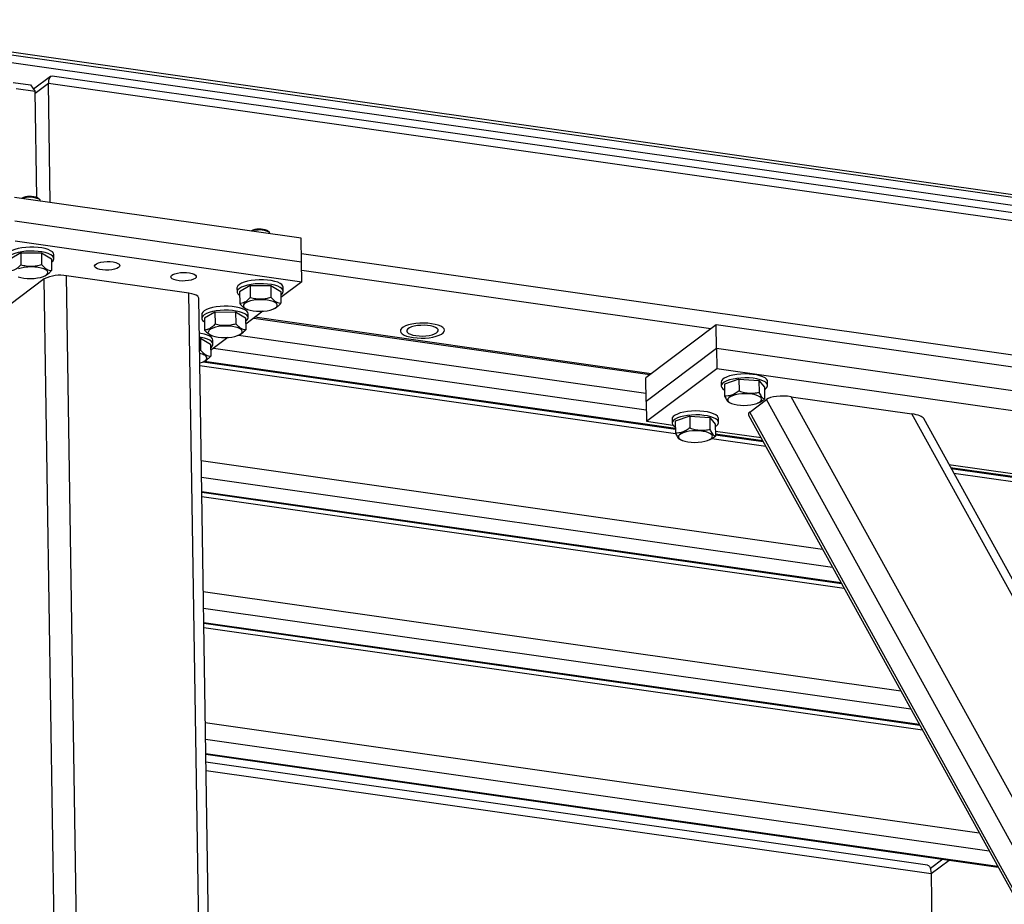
# Model space of a CAD drawing. Header units: millimetres. Extents: x 5 to 589, y 5 to 415.
# Tile 35 of 71: x 297 to 323, y 326 to 350. Entities that reach past the tile are written whole.
import ezdxf

# ---------------------------------------------------------------- set-up
doc = ezdxf.new("R2010")
doc.units = ezdxf.units.MM
doc.layers.add('TRAIT-FORT', color=4, linetype='Continuous', lineweight=25)

msp = doc.modelspace()

# ---------------------------------------------------------------- linework, layer by layer
at = {"layer": 'TRAIT-FORT', "color": 4, "linetype": 'Continuous', "lineweight": 25}
for p, q in [((290.6037, 349.6286), (346.6297, 341.646)), ((290.6069, 349.4196), (346.6329, 341.437)), ((294.6404, 349.1316), (346.6285, 341.7244)), ((294.6416, 349.0533), (346.6297, 341.646)), ((298.1205, 348.1266), (297.6756, 347.792)), ((344.7245, 341.5045), (298.1654, 348.1382)), ((297.1393, 347.9699), (297.598, 347.9046)), ((297.718, 347.7306), (297.2133, 347.8025)), ((297.598, 347.9046), (297.718, 347.7306)), ((298.0668, 347.9401), (297.7188, 347.6783)), ((345.0075, 341.252), (298.0668, 347.9401)), ((298.1149, 344.8016), (298.0668, 347.9401)), ((297.7609, 344.9336), (297.718, 347.7306)), ((304.7425, 343.8573), (297.1714, 344.936)), ((297.7847, 344.922), (297.7981, 344.9125)), ((297.8348, 344.8813), (297.7981, 344.9125)), ((297.8542, 344.8387), (297.854, 344.8476)), ((304.7521, 343.2303), (297.181, 344.309)), ((303.8415, 344.059), (303.8549, 344.0496)), ((303.8917, 344.0183), (303.8549, 344.0496)), ((303.9111, 343.9758), (303.9109, 343.9846)), ((297.189, 343.7865), (304.7601, 342.7078)), ((304.7521, 343.2303), (304.7425, 343.8573)), ((297.3355, 343.4707), (297.0546, 343.3082)), ((297.3355, 343.4707), (297.8806, 343.4748)), ((297.3355, 343.4707), (297.3403, 343.1574)), ((297.8806, 343.4748), (297.8854, 343.1615)), ((297.8806, 343.4748), (298.1449, 343.3165)), ((298.2108, 343.3217), (298.2092, 343.4262)), ((339.6119, 338.4755), (304.7489, 343.4427)), ((298.1449, 343.3165), (298.1497, 343.0032)), ((304.7601, 342.7078), (304.7521, 343.2303)), ((297.957, 342.8568), (297.9795, 342.8667)), ((299.1819, 301.4837), (298.5475, 342.8665)), ((301.7778, 342.4062), (298.5475, 342.8665)), ((315.5518, 341.4662), (304.7556, 343.0044)), ((297.9581, 342.7844), (296.4734, 341.6675)), ((298.5925, 301.4017), (297.9581, 342.7844)), ((303.3924, 342.6077), (303.1115, 342.4452)), ((303.3924, 342.6077), (303.9375, 342.6118)), ((303.3924, 342.6077), (303.3972, 342.2944)), ((303.9375, 342.6118), (303.9423, 342.2986)), ((303.9375, 342.6118), (304.2018, 342.4535)), ((304.7601, 342.7078), (304.2043, 342.2896)), ((302.4122, 301.0235), (301.7778, 342.4062)), ((303.044, 342.5445), (303.0456, 342.44)), ((303.1115, 342.4452), (303.1163, 342.132)), ((304.2018, 342.4535), (304.2066, 342.1402)), ((304.2677, 342.4587), (304.2661, 342.5632)), ((302.671, 300.8907), (302.0366, 342.2734)), ((302.1161, 341.8465), (302.1177, 341.742)), ((302.4644, 341.9096), (302.1836, 341.7472)), ((302.4644, 341.9096), (303.0096, 341.9138)), ((302.4644, 341.9096), (302.4692, 341.5964)), ((303.0096, 341.9138), (303.0144, 341.6005)), ((303.0096, 341.9138), (303.2738, 341.7555)), ((303.7317, 341.9341), (303.2764, 341.5916)), ((303.2893, 341.9929), (303.3136, 341.9831)), ((303.3397, 341.7607), (303.3381, 341.8652)), ((304.0138, 341.9938), (304.0363, 342.0038)), ((302.1836, 341.7472), (302.1884, 341.4339)), ((303.2738, 341.7555), (303.2786, 341.4422)), ((303.4868, 341.7499), (313.9476, 340.2594)), ((313.9743, 340.2795), (303.5135, 341.7699)), ((315.691, 341.5709), (313.8351, 340.1748)), ((315.7006, 340.9439), (315.691, 341.5709)), ((326.7952, 339.9888), (315.691, 341.5709)), ((302.3614, 341.2949), (302.3856, 341.285)), ((303.0859, 341.2958), (303.1084, 341.3057)), ((303.089, 341.2971), (313.8414, 339.7652)), ((302.0528, 341.2155), (302.0816, 341.2157)), ((302.0816, 341.2157), (302.0864, 340.9025)), ((302.0816, 341.2157), (302.3459, 341.0574)), ((302.3459, 341.0574), (302.3507, 340.7442)), ((302.8037, 341.236), (302.3484, 340.8935)), ((302.4118, 341.0626), (302.4102, 341.1671)), ((302.0577, 340.896), (302.0864, 340.9025)), ((302.4286, 340.9539), (313.8481, 339.3268)), ((315.7006, 340.9439), (313.8447, 339.5478)), ((326.8049, 339.3617), (315.7006, 340.9439)), ((315.7006, 340.9439), (315.7086, 340.4214)), ((302.0639, 340.495), (314.6224, 338.7057)), ((302.1532, 340.5956), (314.6173, 338.8197)), ((302.158, 340.5977), (302.1805, 340.6077)), ((302.1885, 340.6145), (314.617, 338.8437)), ((313.8527, 339.0253), (315.7086, 340.4214)), ((315.7086, 340.4214), (326.8129, 338.8392)), ((313.8447, 339.5478), (313.8351, 340.1748)), ((315.8287, 340.0588), (315.8303, 339.9542)), ((316.295, 340.14), (315.9133, 340.0026)), ((315.9133, 340.0026), (315.9181, 339.6893)), ((316.295, 340.14), (316.823, 340.101)), ((316.295, 340.14), (316.2998, 339.8267)), ((316.823, 340.101), (316.8278, 339.7877)), ((316.823, 340.101), (316.9693, 339.9246)), ((317.0523, 339.973), (317.0507, 340.0775)), ((316.9693, 339.9246), (316.9741, 339.6114)), ((313.8447, 339.5478), (313.8527, 339.0253)), ((316.0464, 339.5184), (316.0982, 339.4973)), ((316.5792, 339.2699), (317.02, 339.6014)), ((316.7985, 339.5081), (316.8194, 339.5173)), ((339.7104, 298.4806), (317.02, 339.6014)), ((339.9865, 299.2434), (317.6771, 339.6739)), ((317.6771, 339.6739), (320.8595, 339.2205)), ((316.5512, 339.188), (339.2747, 298.007)), ((339.3725, 297.9624), (316.5792, 339.2699)), ((339.9027, 304.7092), (320.8595, 339.2205)), ((313.8527, 339.0253), (314.5511, 338.9258)), ((314.5296, 339.0815), (314.5312, 338.977)), ((314.9959, 339.1627), (314.6142, 339.0253)), ((314.6142, 339.0253), (314.619, 338.7121)), ((314.9959, 339.1627), (315.5239, 339.1237)), ((314.9959, 339.1627), (315.0007, 338.8494)), ((315.5239, 339.1237), (315.5287, 338.8104)), ((315.5239, 339.1237), (315.6702, 338.9474)), ((315.6702, 338.9474), (315.675, 338.6341)), ((315.7532, 338.9957), (315.7516, 339.1002)), ((339.8025, 305.3347), (321.1734, 339.0956)), ((315.673, 338.7659), (316.8789, 338.5941)), ((315.6741, 338.6931), (316.9225, 338.5152)), ((315.6745, 338.6691), (316.9368, 338.4893)), ((314.7473, 338.5411), (314.7991, 338.5201)), ((315.4994, 338.5308), (315.5203, 338.5401)), ((315.577, 338.5697), (317.0046, 338.3663)), ((302.1023, 337.987), (318.5034, 335.6502)), ((321.8401, 337.8872), (323.6364, 337.6313)), ((321.8837, 337.8083), (323.7023, 337.5492)), ((321.898, 337.7824), (323.7026, 337.5253)), ((321.9659, 337.6594), (323.7077, 337.4112)), ((302.109, 337.5487), (318.7653, 335.1755)), ((302.1148, 337.1742), (318.989, 334.77)), ((302.1152, 337.1503), (319.0033, 334.7441)), ((302.1169, 337.0367), (319.0712, 334.6211)), ((302.1553, 334.5287), (320.57, 331.905)), ((302.1621, 334.0903), (320.8319, 331.4303)), ((302.1678, 333.7159), (321.0556, 331.0248)), ((302.1682, 333.692), (321.0699, 330.9989)), ((302.1699, 333.5784), (321.1378, 330.8759)), ((302.2084, 331.0703), (322.6366, 328.1598)), ((302.2151, 330.632), (322.8985, 327.6851)), ((302.2208, 330.2576), (323.1222, 327.2796)), ((302.2212, 330.2337), (323.1365, 327.2537)), ((321.2749, 327.3064), (302.2245, 330.0207)), ((302.2277, 329.808), (321.367, 327.0811)), ((321.6783, 327.4614), (321.3492, 327.2138)), ((321.367, 327.0811), (321.8417, 327.4382)), ((321.367, 327.0811), (321.4215, 323.528))]:
    msp.add_line(p, q, dxfattribs=at)
at = {"layer": 'TRAIT-FORT', "color": 4, "linetype": 'Continuous', "lineweight": 25, "flags": 128}
for points in [[(297.854, 344.8476), (297.8466, 344.8687), (297.8192, 344.8923)], [(303.9109, 343.9846), (303.9034, 344.0057), (303.8761, 344.0293)], [(298.2092, 343.4262), (298.2005, 343.4598), (298.1726, 343.4954), (298.1261, 343.5285), (298.0627, 343.5579), (297.9843, 343.5829), (297.8936, 343.6025), (297.7933, 343.6161), (297.6868, 343.6233), (297.5774, 343.6239), (297.4687, 343.6178), (297.3641, 343.6053), (297.2671, 343.5867), (297.1807, 343.5627), (297.1078, 343.534), (297.0505, 343.5015), (297.0109, 343.4662), (296.9902, 343.4294), (296.9871, 343.4075)], [(298.2108, 343.3184), (298.2021, 343.3553), (298.1742, 343.3909), (298.1277, 343.424), (298.0643, 343.4534), (297.9859, 343.4784), (297.8952, 343.498), (297.7949, 343.5116), (297.6884, 343.5188), (297.579, 343.5194), (297.4703, 343.5133), (297.3657, 343.5008), (297.2687, 343.4822), (297.1823, 343.4582), (297.1094, 343.4295), (297.0521, 343.397), (297.0125, 343.3617), (296.9918, 343.3249), (296.9906, 343.2877), (297.009, 343.2513), (297.0464, 343.2169), (297.0561, 343.2102)], [(297.9977, 343.0257), (297.9439, 343.0511), (297.8754, 343.0719), (297.795, 343.0872), (297.7063, 343.0963), (297.6133, 343.099), (297.5198, 343.0949), (297.4302, 343.0844), (297.3481, 343.0679), (297.2774, 343.046)], [(299.92, 343.086), (299.8758, 343.0614), (299.8155, 343.0409), (299.7426, 343.0261), (299.6619, 343.0177), (299.5783, 343.0163), (299.4972, 343.022), (299.4237, 343.0344), (299.3622, 343.0528), (299.3168, 343.076), (299.2903, 343.1026), (299.2843, 343.1308), (299.2992, 343.1589), (299.3341, 343.1851), (299.3868, 343.2079), (299.4539, 343.2256), (299.5313, 343.2374), (299.6141, 343.2423), (299.6971, 343.2401), (299.7751, 343.231), (299.8431, 343.2154), (299.8969, 343.1945), (299.9332, 343.1694), (299.9496, 343.1418), (299.9451, 343.1134), (299.92, 343.086)], [(297.2668, 342.8421), (297.3354, 342.8213), (297.4158, 342.806), (297.5044, 342.7968), (297.5975, 342.7942), (297.6909, 342.7983), (297.7806, 342.8088), (297.8626, 342.8253), (297.9334, 342.8472), (297.9898, 342.8734), (298.0295, 342.9027), (298.0506, 342.9341), (298.0522, 342.9659), (298.0344, 342.9969), (297.9977, 343.0257)], [(301.9389, 342.7984), (301.8948, 342.7737), (301.8344, 342.7533), (301.7616, 342.7384), (301.6808, 342.73), (301.5973, 342.7286), (301.5162, 342.7343), (301.4426, 342.7468), (301.3812, 342.7652), (301.3358, 342.7884), (301.3093, 342.8149), (301.3033, 342.8431), (301.3182, 342.8712), (301.3531, 342.8975), (301.4057, 342.9202), (301.4729, 342.938), (301.5503, 342.9497), (301.6331, 342.9546), (301.7161, 342.9525), (301.794, 342.9433), (301.862, 342.9278), (301.9159, 342.9068), (301.9521, 342.8818), (301.9685, 342.8542), (301.964, 342.8258), (301.9389, 342.7984)], [(304.2661, 342.5632), (304.2574, 342.5969), (304.2294, 342.6324), (304.183, 342.6655), (304.1195, 342.695), (304.0412, 342.7199), (303.9504, 342.7395), (303.8502, 342.7531), (303.7436, 342.7603), (303.6343, 342.7609), (303.5255, 342.7549), (303.421, 342.7423), (303.324, 342.7238), (303.2376, 342.6997), (303.1646, 342.671), (303.1074, 342.6385), (303.0678, 342.6033), (303.0471, 342.5665), (303.044, 342.5445)], [(304.2677, 342.4554), (304.259, 342.4924), (304.231, 342.5279), (304.1846, 342.561), (304.1211, 342.5905), (304.0428, 342.6154), (303.952, 342.635), (303.8518, 342.6486), (303.7452, 342.6558), (303.6359, 342.6564), (303.5272, 342.6504), (303.4226, 342.6378), (303.3256, 342.6192), (303.2392, 342.5952), (303.1662, 342.5665), (303.109, 342.534), (303.0694, 342.4988), (303.0487, 342.462), (303.0475, 342.4248), (303.0659, 342.3883), (303.1033, 342.3539), (303.113, 342.3473)], [(302.0366, 342.2734), (302.0311, 342.2963), (302.009, 342.3246), (301.9709, 342.3507), (301.9182, 342.3736), (301.853, 342.3923), (301.7778, 342.4062)], [(303.3381, 341.8652), (303.3295, 341.8988), (303.3015, 341.9344), (303.255, 341.9675), (303.1916, 341.9969), (303.1133, 342.0218), (303.0225, 342.0414), (302.9222, 342.0551), (302.8157, 342.0623), (302.7063, 342.0629), (302.5976, 342.0568), (302.4931, 342.0443), (302.396, 342.0257), (302.3097, 342.0017), (302.2367, 341.9729), (302.1795, 341.9404), (302.1399, 341.9052), (302.1191, 341.8684), (302.1161, 341.8465)], [(304.0546, 342.1628), (304.0008, 342.1881), (303.9322, 342.2089), (303.8519, 342.2242), (303.7632, 342.2334), (303.6701, 342.236), (303.5767, 342.232), (303.487, 342.2214), (303.405, 342.2049), (303.3342, 342.183), (303.2778, 342.1568), (303.2381, 342.1275), (303.217, 342.0962), (303.2154, 342.0643), (303.2333, 342.0333), (303.2699, 342.0045), (303.3237, 341.9791), (303.3923, 341.9583), (303.4726, 341.943), (303.5613, 341.9339), (303.6544, 341.9312), (303.7478, 341.9353), (303.8375, 341.9458), (303.9195, 341.9623), (303.9903, 341.9842), (304.0467, 342.0104), (304.0864, 342.0398), (304.1075, 342.0711), (304.1091, 342.1029), (304.0912, 342.1339), (304.0546, 342.1628)], [(303.3397, 341.7574), (303.3311, 341.7943), (303.3031, 341.8299), (303.2566, 341.8629), (303.1932, 341.8924), (303.1149, 341.9173), (303.0241, 341.9369), (302.9238, 341.9506), (302.8173, 341.9578), (302.7079, 341.9584), (302.5992, 341.9523), (302.4947, 341.9398), (302.3976, 341.9212), (302.3113, 341.8972), (302.2383, 341.8684), (302.1811, 341.8359), (302.1415, 341.8007), (302.1208, 341.7639), (302.1196, 341.7267), (302.138, 341.6903), (302.1753, 341.6558), (302.1851, 341.6492)], [(303.1267, 341.4647), (303.0729, 341.4901), (303.0043, 341.5108), (302.9239, 341.5262), (302.8353, 341.5353), (302.7422, 341.5379), (302.6488, 341.5339), (302.5591, 341.5234), (302.4771, 341.5068), (302.4063, 341.485), (302.3498, 341.4588), (302.3102, 341.4294), (302.2891, 341.3981), (302.2875, 341.3662), (302.3053, 341.3352), (302.342, 341.3064), (302.3957, 341.2811), (302.4643, 341.2603), (302.5447, 341.245), (302.6334, 341.2358), (302.7264, 341.2332), (302.8199, 341.2372), (302.9095, 341.2478), (302.9916, 341.2643), (303.0623, 341.2861), (303.1188, 341.3123), (303.1584, 341.3417), (303.1795, 341.373), (303.1812, 341.4049), (303.1633, 341.4359), (303.1267, 341.4647)], [(307.6969, 341.2349), (307.7984, 341.2242), (307.9048, 341.22), (308.0124, 341.2226), (308.1175, 341.2319), (308.2166, 341.2475), (308.3063, 341.2689), (308.3836, 341.2954), (308.4457, 341.3261), (308.4907, 341.3599), (308.5169, 341.3957), (308.5235, 341.4323), (308.5102, 341.4683), (308.4775, 341.5027), (308.4266, 341.5342), (308.3591, 341.5618), (308.2773, 341.5844), (308.1841, 341.6014), (308.0825, 341.6122), (307.9762, 341.6163), (307.8686, 341.6137), (307.7635, 341.6045), (307.6644, 341.5889), (307.5747, 341.5674), (307.4974, 341.541), (307.4353, 341.5103), (307.3903, 341.4765), (307.3641, 341.4407), (307.3575, 341.4041), (307.3708, 341.368), (307.4034, 341.3336), (307.4544, 341.3021), (307.5219, 341.2746), (307.6037, 341.2519), (307.6969, 341.2349)], [(308.1841, 341.6014), (308.0825, 341.6122), (307.9762, 341.6163), (307.8686, 341.6137), (307.7635, 341.6045), (307.6644, 341.5889), (307.5747, 341.5674), (307.4974, 341.541), (307.4353, 341.5103), (307.3903, 341.4765), (307.3641, 341.4407), (307.3575, 341.4041), (307.3708, 341.368), (307.4034, 341.3336), (307.4544, 341.3021), (307.5219, 341.2746), (307.6037, 341.2519), (307.6969, 341.2349), (307.7984, 341.2242), (307.9048, 341.22), (308.0124, 341.2226), (308.1175, 341.2319), (308.2166, 341.2475), (308.3063, 341.2689), (308.3836, 341.2954), (308.4457, 341.3261), (308.4907, 341.3599), (308.5169, 341.3957), (308.5235, 341.4323), (308.5102, 341.4683), (308.4775, 341.5027), (308.4266, 341.5342), (308.3591, 341.5618), (308.2773, 341.5844), (308.1841, 341.6014)], [(307.7665, 341.2873), (307.852, 341.2788), (307.9415, 341.2767), (308.0311, 341.2813), (308.1164, 341.2923), (308.1935, 341.3092), (308.2587, 341.3312), (308.3091, 341.3572), (308.3422, 341.3861), (308.3566, 341.4165), (308.3515, 341.447), (308.3271, 341.4761), (308.2847, 341.5025), (308.2262, 341.525), (308.1544, 341.5425), (308.0725, 341.5541), (307.9845, 341.5594), (307.8944, 341.5581), (307.8065, 341.5503), (307.7248, 341.5363), (307.6532, 341.5167), (307.5951, 341.4926), (307.5531, 341.4649), (307.5292, 341.4351), (307.5245, 341.4045), (307.5393, 341.3746), (307.5729, 341.3466), (307.6236, 341.322), (307.6892, 341.3019), (307.7665, 341.2873)], [(302.4102, 341.1671), (302.4016, 341.2008), (302.3736, 341.2364), (302.3271, 341.2694), (302.2637, 341.2989), (302.1853, 341.3238), (302.0946, 341.3434), (302.0508, 341.3502)], [(302.4118, 341.0593), (302.4032, 341.0963), (302.3752, 341.1318), (302.3287, 341.1649), (302.2653, 341.1944), (302.1869, 341.2193), (302.0962, 341.2389), (302.0524, 341.2457)], [(302.0628, 340.566), (302.0636, 340.5662), (302.1344, 340.5881), (302.1909, 340.6143), (302.2305, 340.6437), (302.2516, 340.675), (302.2532, 340.7068), (302.2354, 340.7378), (302.1987, 340.7667)], [(317.0507, 340.0775), (317.0468, 340.0999), (317.0246, 340.136), (316.9837, 340.17), (316.9253, 340.2007), (316.8512, 340.2271), (316.764, 340.2484), (316.6663, 340.2639), (316.5613, 340.2731), (316.4524, 340.2757), (316.3431, 340.2717), (316.2369, 340.2611), (316.1373, 340.2443), (316.0473, 340.2218), (315.97, 340.1944), (315.9078, 340.163), (315.8626, 340.1285), (315.836, 340.092), (315.8287, 340.0588)], [(317.0341, 339.9213), (317.051, 339.9583), (317.0484, 339.9954), (317.0262, 340.0315), (316.9853, 340.0655), (316.9269, 340.0961), (316.8528, 340.1226), (316.7656, 340.1439), (316.6679, 340.1594), (316.5629, 340.1686), (316.454, 340.1712), (316.3447, 340.1672), (316.2385, 340.1566), (316.1389, 340.1398), (316.0489, 340.1173), (315.9716, 340.0899), (315.9094, 340.0585), (315.8642, 340.024), (315.8376, 339.9875), (315.8304, 339.9503), (315.8429, 339.9136), (315.8746, 339.8784), (315.9156, 339.8507)], [(316.879, 339.6446), (316.8445, 339.6737), (316.7927, 339.6996), (316.7257, 339.7209), (316.6466, 339.7369), (316.5587, 339.7469), (316.466, 339.7503), (316.3724, 339.747), (316.282, 339.7373), (316.1989, 339.7214), (316.1266, 339.7001), (316.0683, 339.6744), (316.0266, 339.6453), (316.0032, 339.6142), (315.9992, 339.5823), (316.0148, 339.5511), (316.0493, 339.522), (316.1011, 339.4962), (316.1681, 339.4748), (316.2472, 339.4588), (316.3351, 339.4489), (316.4279, 339.4454), (316.5215, 339.4487), (316.6118, 339.4585), (316.6949, 339.4743), (316.7672, 339.4956), (316.8255, 339.5213), (316.8673, 339.5504), (316.8906, 339.5815), (316.8946, 339.6134), (316.879, 339.6446)], [(316.9702, 339.8669), (316.9981, 339.8857), (317.0341, 339.9213)], [(315.7516, 339.1002), (315.7477, 339.1227), (315.7255, 339.1588), (315.6846, 339.1927), (315.6262, 339.2234), (315.5521, 339.2498), (315.4648, 339.2711), (315.3672, 339.2866), (315.2622, 339.2958), (315.1533, 339.2984), (315.044, 339.2944), (314.9378, 339.2838), (314.8382, 339.267), (314.7482, 339.2446), (314.6709, 339.2172), (314.6087, 339.1857), (314.5635, 339.1512), (314.5369, 339.1148), (314.5296, 339.0815)], [(315.735, 338.944), (315.7519, 338.981), (315.7493, 339.0182), (315.7271, 339.0543), (315.6862, 339.0882), (315.6278, 339.1189), (315.5537, 339.1453), (315.4664, 339.1666), (315.3688, 339.1821), (315.2638, 339.1913), (315.1549, 339.1939), (315.0456, 339.1899), (314.9394, 339.1793), (314.8398, 339.1625), (314.7498, 339.1401), (314.6725, 339.1127), (314.6103, 339.0812), (314.5651, 339.0467), (314.5385, 339.0103), (314.5313, 338.9731), (314.5438, 338.9363), (314.5754, 338.9011), (314.6165, 338.8735)], [(315.6711, 338.8896), (315.699, 338.9084), (315.735, 338.944)], [(315.5799, 338.6673), (315.5454, 338.6965), (315.4936, 338.7223), (315.4266, 338.7437), (315.3475, 338.7597), (315.2596, 338.7696), (315.1668, 338.773), (315.0733, 338.7698), (314.9829, 338.76), (314.8998, 338.7441), (314.8275, 338.7229), (314.7692, 338.6971), (314.7275, 338.6681), (314.7041, 338.6369), (314.7001, 338.605), (314.7157, 338.5739), (314.7502, 338.5447), (314.802, 338.5189), (314.869, 338.4975), (314.9481, 338.4815), (315.036, 338.4716), (315.1288, 338.4682), (315.2224, 338.4714), (315.3127, 338.4812), (315.3958, 338.4971), (315.4681, 338.5183), (315.5264, 338.5441), (315.5681, 338.5731), (315.5915, 338.6043), (315.5955, 338.6361), (315.5799, 338.6673)], [(321.2749, 327.3064), (321.2767, 327.3061), (321.3012, 327.2952), (321.3229, 327.2721), (321.3409, 327.2376), (321.3546, 327.1931), (321.3634, 327.1402), (321.367, 327.0811)]]:
    msp.add_lwpolyline(points, dxfattribs=at)
at = {"layer": 'TRAIT-FORT', "color": 4, "linetype": 'Continuous', "lineweight": 25}
for centre, radius, start, end in [((297.5839, 344.4706), 0.4941, 66.01788, 117.32136), ((297.5794, 344.3075), 0.632, 67.69854, 108.59282), ((303.6407, 343.6076), 0.4941, 66.01788, 117.32136), ((303.6363, 343.4446), 0.632, 67.69854, 108.59282), ((298.0809, 343.3415), 0.1319, 299.70019, 349.88746), ((298.3752, 341.9466), 0.9359, 79.39116, 116.46504), ((304.1378, 342.4786), 0.1319, 299.70019, 349.88746), ((303.2099, 341.7805), 0.1319, 299.70019, 349.88746), ((302.2819, 341.0825), 0.1319, 299.70019, 349.88746), ((301.9586, 340.3171), 0.5097, 61.88857, 78.64384)]:
    msp.add_arc(centre, radius, start, end, dxfattribs=at)
for centre, major_axis, ratio, start_param, end_param in [((298.2304, 347.7922), (-0.0887, 0.3448), 0.3991541, 6.119088, 7.3110039), ((298.2304, 347.7922), (-0.0887, 0.3448), 0.3991541, 6.119088, 7.3110039), ((317.4915, 339.5343), (0.5067, -0.0125), 0.3047804, 1.2033283, 2.7741246), ((317.0507, 339.2027), (0.5067, -0.0125), 0.3047804, 2.7741246, 3.3178919), ((320.6739, 339.0808), (0.5067, -0.0125), 0.3047804, 0.1762992, 1.2033283)]:
    msp.add_ellipse(centre, major_axis=major_axis, ratio=ratio, start_param=start_param, end_param=end_param, dxfattribs=at)
for points, knots in [([(297.3403, 343.1574), (297.3161, 343.1318), (297.2672, 343.0802), (297.1943, 343.0295), (297.1243, 343.0015), (297.0812, 342.9971), (297.0594, 342.9949)], [0, 0, 0, 0, 0.2646049, 0.5349477, 0.7653431, 1, 1, 1, 1]), ([(297.3403, 343.1574), (297.3878, 343.1463), (297.4838, 343.1239), (297.6256, 343.1165), (297.7609, 343.1299), (297.8437, 343.1509), (297.8854, 343.1615)], [0, 0, 0, 0, 0.2646049, 0.5349477, 0.7653431, 1, 1, 1, 1]), ([(297.8854, 343.1615), (297.9193, 343.1255), (297.9753, 343.066), (298.0559, 343.0201), (298.1099, 343.0058), (298.1409, 343.0038), (298.1497, 343.0032)], [0, 0, 0, 0, 0.3855495, 0.6376419, 0.8965462, 1, 1, 1, 1]), ([(297.9783, 342.8693), (297.9922, 342.8749), (298.0279, 342.8894), (298.0858, 342.9359), (298.1283, 342.9807), (298.1497, 343.0032)], [0, 0, 0, 0, 0.2389216, 0.6159738, 1, 1, 1, 1]), ([(303.3972, 342.2944), (303.373, 342.2689), (303.324, 342.2172), (303.2512, 342.1665), (303.1812, 342.1385), (303.1381, 342.1342), (303.1163, 342.132)], [0, 0, 0, 0, 0.2646049, 0.5349477, 0.7653431, 1, 1, 1, 1]), ([(303.1163, 342.132), (303.1501, 342.0968), (303.206, 342.0386), (303.2648, 341.9999), (303.2878, 341.9938), (303.2887, 341.9936)], [0, 0, 0, 0, 0.5947752, 0.9836703, 1, 1, 1, 1]), ([(303.3972, 342.2944), (303.4447, 342.2833), (303.5407, 342.2609), (303.6825, 342.2535), (303.8178, 342.267), (303.9006, 342.288), (303.9423, 342.2986)], [0, 0, 0, 0, 0.2646049, 0.5349477, 0.7653431, 1, 1, 1, 1]), ([(303.9423, 342.2986), (303.9762, 342.2626), (304.0322, 342.203), (304.1128, 342.1571), (304.1668, 342.1428), (304.1977, 342.1408), (304.2066, 342.1402)], [0, 0, 0, 0, 0.3855495, 0.6376419, 0.8965462, 1, 1, 1, 1]), ([(304.0352, 342.0063), (304.049, 342.012), (304.0848, 342.0265), (304.1427, 342.073), (304.1852, 342.1177), (304.2066, 342.1402)], [0, 0, 0, 0, 0.2389216, 0.6159738, 1, 1, 1, 1]), ([(302.4692, 341.5964), (302.445, 341.5708), (302.3961, 341.5192), (302.3232, 341.4684), (302.2532, 341.4405), (302.2101, 341.4361), (302.1884, 341.4339)], [0, 0, 0, 0, 0.2646049, 0.5349477, 0.7653431, 1, 1, 1, 1]), ([(302.4692, 341.5964), (302.5167, 341.5853), (302.6127, 341.5628), (302.7546, 341.5555), (302.8899, 341.5689), (302.9726, 341.5899), (303.0144, 341.6005)], [0, 0, 0, 0, 0.2646049, 0.5349477, 0.7653431, 1, 1, 1, 1]), ([(303.0144, 341.6005), (303.0482, 341.5645), (303.1042, 341.5049), (303.1849, 341.4591), (303.2389, 341.4448), (303.2698, 341.4428), (303.2786, 341.4422)], [0, 0, 0, 0, 0.3855495, 0.6376419, 0.8965462, 1, 1, 1, 1]), ([(302.1884, 341.4339), (302.2222, 341.3987), (302.2781, 341.3405), (302.3369, 341.3019), (302.3599, 341.2958), (302.3608, 341.2955)], [0, 0, 0, 0, 0.5947752, 0.9836703, 1, 1, 1, 1]), ([(303.1072, 341.3083), (303.1211, 341.3139), (303.1568, 341.3284), (303.2148, 341.3749), (303.2572, 341.4196), (303.2786, 341.4422)], [0, 0, 0, 0, 0.2389216, 0.6159738, 1, 1, 1, 1]), ([(302.0864, 340.9025), (302.1203, 340.8665), (302.1763, 340.8069), (302.2569, 340.761), (302.3109, 340.7467), (302.3419, 340.7447), (302.3507, 340.7442)], [0, 0, 0, 0, 0.3855495, 0.6376419, 0.8965462, 1, 1, 1, 1]), ([(302.1793, 340.6103), (302.1932, 340.6159), (302.2289, 340.6304), (302.2868, 340.6769), (302.3293, 340.7216), (302.3507, 340.7442)], [0, 0, 0, 0, 0.2389216, 0.6159738, 1, 1, 1, 1]), ([(316.2998, 339.8267), (316.2668, 339.8033), (316.2002, 339.756), (316.1011, 339.7119), (316.0061, 339.6902), (315.9476, 339.6896), (315.9181, 339.6893)], [0, 0, 0, 0, 0.2646049, 0.5349477, 0.7653431, 1, 1, 1, 1]), ([(316.2998, 339.8267), (316.3458, 339.8118), (316.4388, 339.7818), (316.5762, 339.7632), (316.7072, 339.766), (316.7874, 339.7804), (316.8278, 339.7877)], [0, 0, 0, 0, 0.2646049, 0.5349477, 0.7653431, 1, 1, 1, 1]), ([(316.8278, 339.7877), (316.8467, 339.7494), (316.8779, 339.6861), (316.9225, 339.6347), (316.9522, 339.6167), (316.9693, 339.6126), (316.9741, 339.6114)], [0, 0, 0, 0, 0.3855495, 0.6376419, 0.8965462, 1, 1, 1, 1]), ([(315.9181, 339.6893), (315.9369, 339.6512), (315.9681, 339.5881), (316.0115, 339.5368), (316.0347, 339.5251), (316.0458, 339.5195)], [0, 0, 0, 0, 0.4437699, 0.7339299, 1, 1, 1, 1]), ([(316.8188, 339.5187), (316.8413, 339.5289), (316.8941, 339.553), (316.945, 339.5901), (316.9741, 339.6114)], [0, 0, 0, 0, 0.4269784, 1, 1, 1, 1]), ([(315.0007, 338.8494), (314.9677, 338.826), (314.9011, 338.7788), (314.802, 338.7346), (314.707, 338.7129), (314.6485, 338.7123), (314.619, 338.7121)], [0, 0, 0, 0, 0.2646049, 0.5349477, 0.7653431, 1, 1, 1, 1]), ([(314.619, 338.7121), (314.6378, 338.6739), (314.669, 338.6108), (314.7124, 338.5595), (314.7356, 338.5479), (314.7467, 338.5423)], [0, 0, 0, 0, 0.4437699, 0.7339299, 1, 1, 1, 1]), ([(315.0007, 338.8494), (315.0467, 338.8346), (315.1397, 338.8046), (315.2771, 338.786), (315.4081, 338.7887), (315.4883, 338.8032), (315.5287, 338.8104)], [0, 0, 0, 0, 0.2646049, 0.5349477, 0.7653431, 1, 1, 1, 1]), ([(315.5287, 338.8104), (315.5476, 338.7721), (315.5787, 338.7088), (315.6234, 338.6574), (315.6531, 338.6394), (315.6702, 338.6353), (315.675, 338.6341)], [0, 0, 0, 0, 0.3855495, 0.6376419, 0.8965462, 1, 1, 1, 1]), ([(315.5197, 338.5414), (315.5422, 338.5517), (315.595, 338.5757), (315.6459, 338.6128), (315.675, 338.6341)], [0, 0, 0, 0, 0.4269784, 1, 1, 1, 1])]:
    msp.add_open_spline(points, degree=3, knots=knots, dxfattribs=at)

doc.saveas('drawing.dxf')
